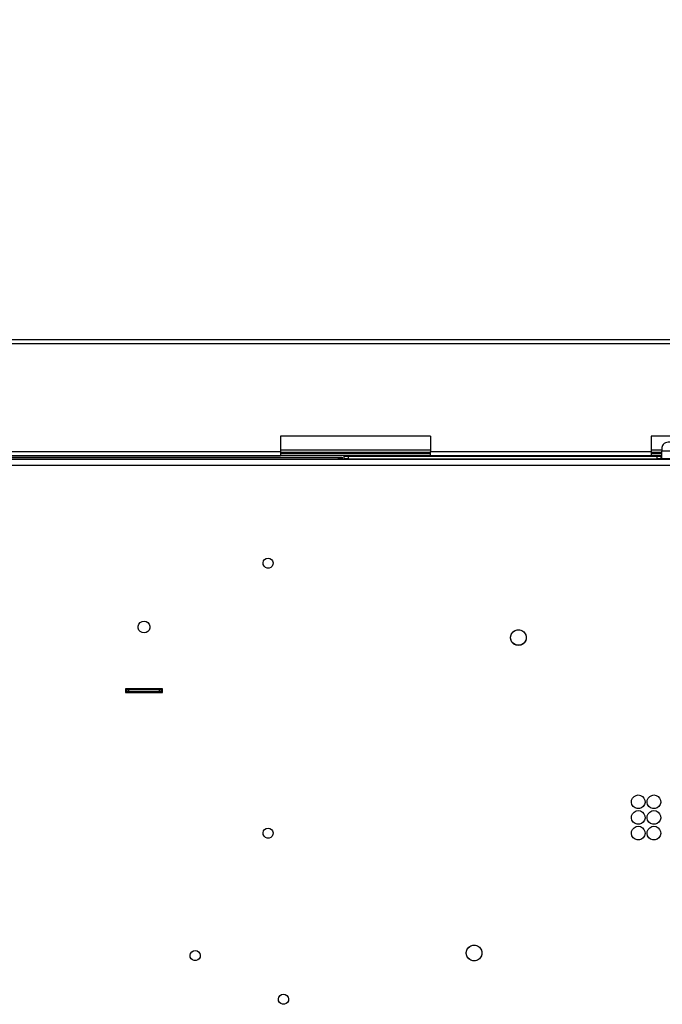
# Model space of a CAD drawing. Header units: millimetres. Extents: x 0 to 39025, y -31299 to 8400.
# Tile 102 of 256: x 14844 to 15173, y -26932 to -26428. Entities that reach past the tile are written whole.
import ezdxf

# ---------------------------------------------------------------- set-up
doc = ezdxf.new("R2010")
doc.units = ezdxf.units.MM
doc.header["$PDSIZE"] = -1
doc.layers.add('DIMENZIJE', color=4, linetype='Continuous')
doc.styles.add('SLDTEXTSTYLE6', font='txt')
doc.dimstyles.new('SLDDIMSTYLE0', dxfattribs={"dimtxt": 3, "dimasz": 3.414889, "dimexe": 0, "dimexo": 0.0625, "dimgap": 0.75, "dimtad": 1, "dimdec": 0, "dimlfac": 20, "dimrnd": 1e-09, "dimzin": 12, "dimdsep": 46, "dimtxsty": 'SLDTEXTSTYLE6', "dimsah": 1, "dimcen": 0.09, "dimadec": 0, "dimazin": 3, "dimtfac": 1, "dimtdec": 0, "dimtofl": 0, "dimtmove": 0, "dimatfit": 3, "dimfxl": 1, "dimfrac": 2, "dimtolj": 1, "dimtzin": 12, "dimarcsym": 0})

# ---------------------------------------------------------------- blocks, each defined once
blk = doc.blocks.new('Adapt 2 (spodaj)')
at = {"lineweight": 25}
for points in [[(6.52, 714.98), (6.52, 714.98), (1143.48, 714.98), (1143.48, 714.98)], [(6.52, 712.98), (6.52, 712.98), (1143.48, 712.98), (1143.48, 712.98)], [(869.66, 665.68), (869.66, 665.68), (792.85, 665.68), (792.85, 665.68)], [(792.85, 665.68), (792.85, 665.68), (792.85, 657.67), (792.85, 657.67)], [(869.66, 665.68), (869.66, 665.68), (869.66, 657.67), (869.66, 657.67)], [(1072.6, 665.68), (1072.6, 665.68), (982.6, 665.68), (982.6, 665.68)], [(982.6, 665.68), (982.6, 665.68), (982.6, 657.67), (982.6, 657.67)], [(620, 657.67), (620, 657.67), (792.85, 657.67), (792.85, 657.67)], [(620, 655.67), (620, 655.67), (792.85, 655.67), (792.85, 655.67)], [(792.85, 658.68), (792.85, 658.68), (869.66, 658.68), (869.66, 658.68)], [(792.85, 657.3), (792.85, 657.3), (869.66, 657.3), (869.66, 657.3)], [(869.66, 657.29), (869.66, 657.29), (792.85, 657.29), (792.85, 657.29)], [(869.66, 656.68), (869.66, 656.68), (792.85, 656.68), (792.85, 656.68)], [(869.66, 655.67), (869.66, 655.67), (792.85, 655.67), (792.85, 655.67)], [(825.5, 653.92), (825.5, 653.92), (825.5, 655.42), (825.5, 655.42)], [(825.5, 655.42), (825.5, 655.42), (827.5, 655.42), (827.5, 655.42)], [(827.5, 655.42), (827.5, 655.42), (827.5, 653.92), (827.5, 653.92)], [(827.5, 655.42), (827.5, 655.42), (985.6, 655.42), (985.6, 655.42)], [(869.66, 657.67), (869.66, 657.67), (982.6, 657.67), (982.6, 657.67)], [(869.66, 655.67), (869.66, 655.67), (982.6, 655.67), (982.6, 655.67)], [(982.6, 658.68), (982.6, 658.68), (988.1, 658.68), (988.1, 658.68)], [(982.6, 657.3), (982.6, 657.3), (988.1, 657.3), (988.1, 657.3)], [(988.1, 657.29), (988.1, 657.29), (982.6, 657.29), (982.6, 657.29)], [(982.6, 656.68), (982.6, 656.68), (988.1, 656.68), (988.1, 656.68)], [(982.6, 655.67), (982.6, 655.67), (988.1, 655.67), (988.1, 655.67)], [(985.6, 653.92), (985.6, 653.92), (985.6, 655.42), (985.6, 655.42)], [(985.6, 655.42), (985.6, 655.42), (987.6, 655.42), (987.6, 655.42)], [(987.6, 655.42), (987.6, 655.42), (987.6, 653.92), (987.6, 653.92)], [(988.1, 655.42), (988.1, 655.42), (987.6, 655.42), (987.6, 655.42)], [(988.1, 659.76), (988.1, 659.76), (988.1, 657.85), (988.1, 657.85)], [(1067.1, 657.85), (1067.1, 657.85), (988.1, 657.85), (988.1, 657.85)], [(1089.17, 653.63), (1089.17, 653.63), (60.83, 653.63), (60.83, 653.63)], [(69.85, 650.82), (69.85, 650.82), (1080.15, 650.82), (1080.15, 650.82)], [(617, 654.93), (617, 654.93), (822.5, 654.93), (822.5, 654.93)], [(617, 653.92), (617, 653.92), (822.5, 653.92), (822.5, 653.92)], [(819.5, 653.63), (819.5, 653.63), (819.5, 653.92), (819.5, 653.92)], [(822.5, 653.92), (822.5, 653.92), (822.5, 654.93), (822.5, 654.93)], [(822.5, 654.93), (822.5, 654.93), (824.5, 654.93), (824.5, 654.93)], [(824.5, 653.92), (824.5, 653.92), (822.5, 653.92), (822.5, 653.92)], [(824.5, 654.93), (824.5, 654.93), (824.5, 653.92), (824.5, 653.92)], [(827.5, 653.92), (827.5, 653.92), (825.5, 653.92), (825.5, 653.92)], [(827.5, 653.92), (827.5, 653.92), (985.6, 653.92), (985.6, 653.92)], [(987.6, 653.92), (987.6, 653.92), (985.6, 653.92), (985.6, 653.92)], [(988.1, 653.92), (988.1, 653.92), (987.6, 653.92), (987.6, 653.92)], [(1067.1, 653.92), (1067.1, 653.92), (988.1, 653.92), (988.1, 653.92)], [(732.5, 536.38), (732.5, 536.38), (713.5, 536.38), (713.5, 536.38)], [(713.5, 536.38), (713.5, 536.38), (713.5, 534.38), (713.5, 534.38)], [(713.5, 535.88), (713.5, 535.88), (714, 535.88), (714, 535.88)], [(713.5, 534.88), (713.5, 534.88), (714, 534.88), (714, 534.88)], [(713.5, 534.38), (713.5, 534.38), (732.5, 534.38), (732.5, 534.38)], [(714, 534.88), (714, 534.88), (714, 535.88), (714, 535.88)], [(714, 535.88), (714, 535.88), (715, 535.88), (715, 535.88)], [(715, 534.88), (715, 534.88), (714, 534.88), (714, 534.88)], [(715, 535.88), (715, 535.88), (715, 534.88), (715, 534.88)], [(731, 535.88), (731, 535.88), (715, 535.88), (715, 535.88)], [(731, 534.88), (731, 534.88), (715, 534.88), (715, 534.88)], [(715.5, 534.38), (715.5, 534.38), (715.5, 534.88), (715.5, 534.88)], [(730.5, 534.88), (730.5, 534.88), (730.5, 534.38), (730.5, 534.38)], [(731, 534.88), (731, 534.88), (731, 535.88), (731, 535.88)], [(731, 535.88), (731, 535.88), (732, 535.88), (732, 535.88)], [(732, 534.88), (732, 534.88), (731, 534.88), (731, 534.88)], [(732, 535.88), (732, 535.88), (732, 534.88), (732, 534.88)], [(732, 535.88), (732, 535.88), (732.5, 535.88), (732.5, 535.88)], [(732, 534.88), (732, 534.88), (732.5, 534.88), (732.5, 534.88)], [(732.5, 534.38), (732.5, 534.38), (732.5, 536.38), (732.5, 536.38)]]:
    blk.add_open_spline(points, degree=3, dxfattribs=at)
for points, knots in [([(992.1, 662.59), (992.1, 662.59), (991.32, 662.53), (991.32, 662.53), (991.32, 662.53), (990.57, 662.37), (990.57, 662.37), (990.57, 662.37), (989.88, 662.11), (989.88, 662.11), (989.88, 662.11), (989.27, 661.76), (989.27, 661.76), (989.27, 661.76), (988.77, 661.33), (988.77, 661.33), (988.77, 661.33), (988.4, 660.84), (988.4, 660.84), (988.4, 660.84), (988.17, 660.31), (988.17, 660.31), (988.17, 660.31), (988.1, 659.76), (988.1, 659.76)], [0, 0, 0, 0, 1, 1, 1, 2, 2, 2, 3, 3, 3, 4, 4, 4, 5, 5, 5, 6, 6, 6, 7, 7, 7, 8, 8, 8, 8]), ([(792.85, 657.67), (792.85, 657.67), (792.85, 657.29), (792.85, 657.29), (792.85, 657.29), (792.85, 656.91), (792.85, 656.91), (792.85, 656.91), (792.85, 656.56), (792.85, 656.56), (792.85, 656.56), (792.85, 656.26), (792.85, 656.26), (792.85, 656.26), (792.85, 656.01), (792.85, 656.01), (792.85, 656.01), (792.85, 655.83), (792.85, 655.83), (792.85, 655.83), (792.85, 655.71), (792.85, 655.71), (792.85, 655.71), (792.85, 655.67), (792.85, 655.67)], [0, 0, 0, 0, 1, 1, 1, 2, 2, 2, 3, 3, 3, 4, 4, 4, 5, 5, 5, 6, 6, 6, 7, 7, 7, 8, 8, 8, 8]), ([(869.66, 655.67), (869.66, 655.67), (869.66, 655.71), (869.66, 655.71), (869.66, 655.71), (869.66, 655.83), (869.66, 655.83), (869.66, 655.83), (869.66, 656.01), (869.66, 656.01), (869.66, 656.01), (869.66, 656.26), (869.66, 656.26), (869.66, 656.26), (869.66, 656.56), (869.66, 656.56), (869.66, 656.56), (869.66, 656.91), (869.66, 656.91), (869.66, 656.91), (869.66, 657.29), (869.66, 657.29), (869.66, 657.29), (869.66, 657.67), (869.66, 657.67)], [0, 0, 0, 0, 1, 1, 1, 2, 2, 2, 3, 3, 3, 4, 4, 4, 5, 5, 5, 6, 6, 6, 7, 7, 7, 8, 8, 8, 8]), ([(982.6, 657.67), (982.6, 657.67), (982.6, 657.29), (982.6, 657.29), (982.6, 657.29), (982.6, 656.91), (982.6, 656.91), (982.6, 656.91), (982.6, 656.56), (982.6, 656.56), (982.6, 656.56), (982.6, 656.26), (982.6, 656.26), (982.6, 656.26), (982.6, 656.01), (982.6, 656.01), (982.6, 656.01), (982.6, 655.83), (982.6, 655.83), (982.6, 655.83), (982.6, 655.71), (982.6, 655.71), (982.6, 655.71), (982.6, 655.67), (982.6, 655.67)], [0, 0, 0, 0, 1, 1, 1, 2, 2, 2, 3, 3, 3, 4, 4, 4, 5, 5, 5, 6, 6, 6, 7, 7, 7, 8, 8, 8, 8]), ([(988.1, 653.92), (988.1, 653.92), (988.1, 654.02), (988.1, 654.02), (988.1, 654.02), (988.1, 654.31), (988.1, 654.31), (988.1, 654.31), (988.1, 654.76), (988.1, 654.76), (988.1, 654.76), (988.1, 655.35), (988.1, 655.35), (988.1, 655.35), (988.1, 656), (988.1, 656), (988.1, 656), (988.1, 656.67), (988.1, 656.67), (988.1, 656.67), (988.1, 657.31), (988.1, 657.31), (988.1, 657.31), (988.1, 657.85), (988.1, 657.85)], [0, 0, 0, 0, 1, 1, 1, 2, 2, 2, 3, 3, 3, 4, 4, 4, 5, 5, 5, 6, 6, 6, 7, 7, 7, 8, 8, 8, 8]), ([(835, 653.92), (835, 653.92), (835, 653.91), (835, 653.91), (835, 653.91), (835, 653.87), (835, 653.87), (835, 653.87), (835, 653.79), (835, 653.79), (835, 653.79), (835, 653.69), (835, 653.69), (835, 653.69), (835, 653.63), (835, 653.63)], [0, 0, 0, 0, 1, 1, 1, 2, 2, 2, 3, 3, 3, 4, 4, 4, 5, 5, 5, 5]), ([(786.5, 603.22), (786.5, 603.22), (785.56, 603.05), (785.56, 603.05), (785.56, 603.05), (784.75, 602.55), (784.75, 602.55), (784.75, 602.55), (784.17, 601.78), (784.17, 601.78), (784.17, 601.78), (783.91, 600.86), (783.91, 600.86), (783.91, 600.86), (784, 599.91), (784, 599.91), (784, 599.91), (784.42, 599.06), (784.42, 599.06), (784.42, 599.06), (785.13, 598.42), (785.13, 598.42), (785.13, 598.42), (786.02, 598.07), (786.02, 598.07), (786.02, 598.07), (786.98, 598.07), (786.98, 598.07), (786.98, 598.07), (787.87, 598.42), (787.87, 598.42), (787.87, 598.42), (788.57, 599.06), (788.57, 599.06), (788.57, 599.06), (789, 599.91), (789, 599.91), (789, 599.91), (789.09, 600.86), (789.09, 600.86), (789.09, 600.86), (788.83, 601.78), (788.83, 601.78), (788.83, 601.78), (788.25, 602.55), (788.25, 602.55), (788.25, 602.55), (787.44, 603.05), (787.44, 603.05), (787.44, 603.05), (786.5, 603.22), (786.5, 603.22)], [0, 0, 0, 0, 1, 1, 1, 2, 2, 2, 3, 3, 3, 4, 4, 4, 5, 5, 5, 6, 6, 6, 7, 7, 7, 8, 8, 8, 9, 9, 9, 10, 10, 10, 11, 11, 11, 12, 12, 12, 13, 13, 13, 14, 14, 14, 15, 15, 15, 16, 16, 16, 17, 17, 17, 17]), ([(723, 564.88), (723, 564.88), (724.03, 565.06), (724.03, 565.06), (724.03, 565.06), (724.93, 565.58), (724.93, 565.58), (724.93, 565.58), (725.6, 566.38), (725.6, 566.38), (725.6, 566.38), (725.96, 567.35), (725.96, 567.35), (725.96, 567.35), (725.96, 568.4), (725.96, 568.4), (725.96, 568.4), (725.6, 569.37), (725.6, 569.37), (725.6, 569.37), (724.93, 570.17), (724.93, 570.17), (724.93, 570.17), (724.03, 570.69), (724.03, 570.69), (724.03, 570.69), (723, 570.87), (723, 570.87), (723, 570.87), (721.97, 570.69), (721.97, 570.69), (721.97, 570.69), (721.07, 570.17), (721.07, 570.17), (721.07, 570.17), (720.4, 569.37), (720.4, 569.37), (720.4, 569.37), (720.05, 568.4), (720.05, 568.4), (720.05, 568.4), (720.05, 567.35), (720.05, 567.35), (720.05, 567.35), (720.4, 566.38), (720.4, 566.38), (720.4, 566.38), (721.07, 565.58), (721.07, 565.58), (721.07, 565.58), (721.97, 565.06), (721.97, 565.06), (721.97, 565.06), (723, 564.88), (723, 564.88)], [0, 0, 0, 0, 1, 1, 1, 2, 2, 2, 3, 3, 3, 4, 4, 4, 5, 5, 5, 6, 6, 6, 7, 7, 7, 8, 8, 8, 9, 9, 9, 10, 10, 10, 11, 11, 11, 12, 12, 12, 13, 13, 13, 14, 14, 14, 15, 15, 15, 16, 16, 16, 17, 17, 17, 18, 18, 18, 18]), ([(914.63, 566.52), (914.63, 566.52), (913.46, 566.35), (913.46, 566.35), (913.46, 566.35), (912.38, 565.83), (912.38, 565.83), (912.38, 565.83), (911.51, 565.02), (911.51, 565.02), (911.51, 565.02), (910.91, 563.99), (910.91, 563.99), (910.91, 563.99), (910.64, 562.82), (910.64, 562.82), (910.64, 562.82), (910.74, 561.63), (910.74, 561.63), (910.74, 561.63), (911.17, 560.52), (911.17, 560.52), (911.17, 560.52), (911.91, 559.59), (911.91, 559.59), (911.91, 559.59), (912.9, 558.92), (912.9, 558.92), (912.9, 558.92), (914.04, 558.57), (914.04, 558.57), (914.04, 558.57), (915.23, 558.57), (915.23, 558.57), (915.23, 558.57), (916.37, 558.92), (916.37, 558.92), (916.37, 558.92), (917.35, 559.59), (917.35, 559.59), (917.35, 559.59), (918.1, 560.52), (918.1, 560.52), (918.1, 560.52), (918.54, 561.63), (918.54, 561.63), (918.54, 561.63), (918.62, 562.82), (918.62, 562.82), (918.62, 562.82), (918.36, 563.99), (918.36, 563.99), (918.36, 563.99), (917.76, 565.02), (917.76, 565.02), (917.76, 565.02), (916.89, 565.83), (916.89, 565.83), (916.89, 565.83), (915.81, 566.35), (915.81, 566.35), (915.81, 566.35), (914.63, 566.52), (914.63, 566.52)], [0, 0, 0, 0, 1, 1, 1, 2, 2, 2, 3, 3, 3, 4, 4, 4, 5, 5, 5, 6, 6, 6, 7, 7, 7, 8, 8, 8, 9, 9, 9, 10, 10, 10, 11, 11, 11, 12, 12, 12, 13, 13, 13, 14, 14, 14, 15, 15, 15, 16, 16, 16, 17, 17, 17, 18, 18, 18, 19, 19, 19, 20, 20, 20, 21, 21, 21, 21]), ([(914.63, 558.52), (914.63, 558.52), (915.81, 558.7), (915.81, 558.7), (915.81, 558.7), (916.89, 559.22), (916.89, 559.22), (916.89, 559.22), (917.76, 560.03), (917.76, 560.03), (917.76, 560.03), (918.36, 561.06), (918.36, 561.06), (918.36, 561.06), (918.62, 562.23), (918.62, 562.23), (918.62, 562.23), (918.54, 563.42), (918.54, 563.42), (918.54, 563.42), (918.1, 564.52), (918.1, 564.52), (918.1, 564.52), (917.35, 565.46), (917.35, 565.46), (917.35, 565.46), (916.37, 566.13), (916.37, 566.13), (916.37, 566.13), (915.23, 566.48), (915.23, 566.48), (915.23, 566.48), (914.04, 566.48), (914.04, 566.48), (914.04, 566.48), (912.9, 566.13), (912.9, 566.13), (912.9, 566.13), (911.91, 565.46), (911.91, 565.46), (911.91, 565.46), (911.17, 564.52), (911.17, 564.52), (911.17, 564.52), (910.74, 563.42), (910.74, 563.42), (910.74, 563.42), (910.64, 562.23), (910.64, 562.23), (910.64, 562.23), (910.91, 561.06), (910.91, 561.06), (910.91, 561.06), (911.51, 560.03), (911.51, 560.03), (911.51, 560.03), (912.38, 559.22), (912.38, 559.22), (912.38, 559.22), (913.46, 558.7), (913.46, 558.7), (913.46, 558.7), (914.63, 558.52), (914.63, 558.52)], [0, 0, 0, 0, 1, 1, 1, 2, 2, 2, 3, 3, 3, 4, 4, 4, 5, 5, 5, 6, 6, 6, 7, 7, 7, 8, 8, 8, 9, 9, 9, 10, 10, 10, 11, 11, 11, 12, 12, 12, 13, 13, 13, 14, 14, 14, 15, 15, 15, 16, 16, 16, 17, 17, 17, 18, 18, 18, 19, 19, 19, 20, 20, 20, 21, 21, 21, 21]), ([(976, 481.97), (976, 481.97), (974.86, 481.79), (974.86, 481.79), (974.86, 481.79), (973.85, 481.24), (973.85, 481.24), (973.85, 481.24), (973.07, 480.39), (973.07, 480.39), (973.07, 480.39), (972.61, 479.34), (972.61, 479.34), (972.61, 479.34), (972.51, 478.19), (972.51, 478.19), (972.51, 478.19), (972.79, 477.07), (972.79, 477.07), (972.79, 477.07), (973.42, 476.1), (973.42, 476.1), (973.42, 476.1), (974.33, 475.4), (974.33, 475.4), (974.33, 475.4), (975.42, 475.02), (975.42, 475.02), (975.42, 475.02), (976.57, 475.02), (976.57, 475.02), (976.57, 475.02), (977.66, 475.4), (977.66, 475.4), (977.66, 475.4), (978.58, 476.1), (978.58, 476.1), (978.58, 476.1), (979.2, 477.07), (979.2, 477.07), (979.2, 477.07), (979.49, 478.19), (979.49, 478.19), (979.49, 478.19), (979.39, 479.34), (979.39, 479.34), (979.39, 479.34), (978.93, 480.39), (978.93, 480.39), (978.93, 480.39), (978.15, 481.24), (978.15, 481.24), (978.15, 481.24), (977.14, 481.79), (977.14, 481.79), (977.14, 481.79), (976, 481.97), (976, 481.97)], [0, 0, 0, 0, 1, 1, 1, 2, 2, 2, 3, 3, 3, 4, 4, 4, 5, 5, 5, 6, 6, 6, 7, 7, 7, 8, 8, 8, 9, 9, 9, 10, 10, 10, 11, 11, 11, 12, 12, 12, 13, 13, 13, 14, 14, 14, 15, 15, 15, 16, 16, 16, 17, 17, 17, 18, 18, 18, 19, 19, 19, 19]), ([(984, 481.97), (984, 481.97), (982.86, 481.79), (982.86, 481.79), (982.86, 481.79), (981.85, 481.24), (981.85, 481.24), (981.85, 481.24), (981.07, 480.39), (981.07, 480.39), (981.07, 480.39), (980.61, 479.34), (980.61, 479.34), (980.61, 479.34), (980.51, 478.19), (980.51, 478.19), (980.51, 478.19), (980.79, 477.07), (980.79, 477.07), (980.79, 477.07), (981.42, 476.1), (981.42, 476.1), (981.42, 476.1), (982.33, 475.4), (982.33, 475.4), (982.33, 475.4), (983.42, 475.02), (983.42, 475.02), (983.42, 475.02), (984.58, 475.02), (984.58, 475.02), (984.58, 475.02), (985.67, 475.4), (985.67, 475.4), (985.67, 475.4), (986.57, 476.1), (986.57, 476.1), (986.57, 476.1), (987.2, 477.07), (987.2, 477.07), (987.2, 477.07), (987.49, 478.19), (987.49, 478.19), (987.49, 478.19), (987.39, 479.34), (987.39, 479.34), (987.39, 479.34), (986.93, 480.39), (986.93, 480.39), (986.93, 480.39), (986.15, 481.24), (986.15, 481.24), (986.15, 481.24), (985.14, 481.79), (985.14, 481.79), (985.14, 481.79), (984, 481.97), (984, 481.97)], [0, 0, 0, 0, 1, 1, 1, 2, 2, 2, 3, 3, 3, 4, 4, 4, 5, 5, 5, 6, 6, 6, 7, 7, 7, 8, 8, 8, 9, 9, 9, 10, 10, 10, 11, 11, 11, 12, 12, 12, 13, 13, 13, 14, 14, 14, 15, 15, 15, 16, 16, 16, 17, 17, 17, 18, 18, 18, 19, 19, 19, 19]), ([(976, 473.98), (976, 473.98), (974.86, 473.79), (974.86, 473.79), (974.86, 473.79), (973.85, 473.24), (973.85, 473.24), (973.85, 473.24), (973.07, 472.39), (973.07, 472.39), (973.07, 472.39), (972.61, 471.33), (972.61, 471.33), (972.61, 471.33), (972.51, 470.19), (972.51, 470.19), (972.51, 470.19), (972.79, 469.07), (972.79, 469.07), (972.79, 469.07), (973.42, 468.11), (973.42, 468.11), (973.42, 468.11), (974.33, 467.4), (974.33, 467.4), (974.33, 467.4), (975.42, 467.02), (975.42, 467.02), (975.42, 467.02), (976.57, 467.02), (976.57, 467.02), (976.57, 467.02), (977.66, 467.4), (977.66, 467.4), (977.66, 467.4), (978.58, 468.11), (978.58, 468.11), (978.58, 468.11), (979.2, 469.07), (979.2, 469.07), (979.2, 469.07), (979.49, 470.19), (979.49, 470.19), (979.49, 470.19), (979.39, 471.33), (979.39, 471.33), (979.39, 471.33), (978.93, 472.39), (978.93, 472.39), (978.93, 472.39), (978.15, 473.24), (978.15, 473.24), (978.15, 473.24), (977.14, 473.79), (977.14, 473.79), (977.14, 473.79), (976, 473.98), (976, 473.98)], [0, 0, 0, 0, 1, 1, 1, 2, 2, 2, 3, 3, 3, 4, 4, 4, 5, 5, 5, 6, 6, 6, 7, 7, 7, 8, 8, 8, 9, 9, 9, 10, 10, 10, 11, 11, 11, 12, 12, 12, 13, 13, 13, 14, 14, 14, 15, 15, 15, 16, 16, 16, 17, 17, 17, 18, 18, 18, 19, 19, 19, 19]), ([(984, 473.98), (984, 473.98), (982.86, 473.79), (982.86, 473.79), (982.86, 473.79), (981.85, 473.24), (981.85, 473.24), (981.85, 473.24), (981.07, 472.39), (981.07, 472.39), (981.07, 472.39), (980.61, 471.33), (980.61, 471.33), (980.61, 471.33), (980.51, 470.19), (980.51, 470.19), (980.51, 470.19), (980.79, 469.07), (980.79, 469.07), (980.79, 469.07), (981.42, 468.11), (981.42, 468.11), (981.42, 468.11), (982.33, 467.4), (982.33, 467.4), (982.33, 467.4), (983.42, 467.02), (983.42, 467.02), (983.42, 467.02), (984.58, 467.02), (984.58, 467.02), (984.58, 467.02), (985.67, 467.4), (985.67, 467.4), (985.67, 467.4), (986.57, 468.11), (986.57, 468.11), (986.57, 468.11), (987.2, 469.07), (987.2, 469.07), (987.2, 469.07), (987.49, 470.19), (987.49, 470.19), (987.49, 470.19), (987.39, 471.33), (987.39, 471.33), (987.39, 471.33), (986.93, 472.39), (986.93, 472.39), (986.93, 472.39), (986.15, 473.24), (986.15, 473.24), (986.15, 473.24), (985.14, 473.79), (985.14, 473.79), (985.14, 473.79), (984, 473.98), (984, 473.98)], [0, 0, 0, 0, 1, 1, 1, 2, 2, 2, 3, 3, 3, 4, 4, 4, 5, 5, 5, 6, 6, 6, 7, 7, 7, 8, 8, 8, 9, 9, 9, 10, 10, 10, 11, 11, 11, 12, 12, 12, 13, 13, 13, 14, 14, 14, 15, 15, 15, 16, 16, 16, 17, 17, 17, 18, 18, 18, 19, 19, 19, 19]), ([(786.5, 465.04), (786.5, 465.04), (785.56, 464.87), (785.56, 464.87), (785.56, 464.87), (784.75, 464.36), (784.75, 464.36), (784.75, 464.36), (784.17, 463.6), (784.17, 463.6), (784.17, 463.6), (783.91, 462.68), (783.91, 462.68), (783.91, 462.68), (784, 461.73), (784, 461.73), (784, 461.73), (784.42, 460.88), (784.42, 460.88), (784.42, 460.88), (785.13, 460.23), (785.13, 460.23), (785.13, 460.23), (786.02, 459.89), (786.02, 459.89), (786.02, 459.89), (786.98, 459.89), (786.98, 459.89), (786.98, 459.89), (787.87, 460.23), (787.87, 460.23), (787.87, 460.23), (788.57, 460.88), (788.57, 460.88), (788.57, 460.88), (789, 461.73), (789, 461.73), (789, 461.73), (789.09, 462.68), (789.09, 462.68), (789.09, 462.68), (788.83, 463.6), (788.83, 463.6), (788.83, 463.6), (788.25, 464.36), (788.25, 464.36), (788.25, 464.36), (787.44, 464.87), (787.44, 464.87), (787.44, 464.87), (786.5, 465.04), (786.5, 465.04)], [0, 0, 0, 0, 1, 1, 1, 2, 2, 2, 3, 3, 3, 4, 4, 4, 5, 5, 5, 6, 6, 6, 7, 7, 7, 8, 8, 8, 9, 9, 9, 10, 10, 10, 11, 11, 11, 12, 12, 12, 13, 13, 13, 14, 14, 14, 15, 15, 15, 16, 16, 16, 17, 17, 17, 17]), ([(976, 465.98), (976, 465.98), (974.86, 465.79), (974.86, 465.79), (974.86, 465.79), (973.85, 465.24), (973.85, 465.24), (973.85, 465.24), (973.07, 464.39), (973.07, 464.39), (973.07, 464.39), (972.61, 463.33), (972.61, 463.33), (972.61, 463.33), (972.51, 462.19), (972.51, 462.19), (972.51, 462.19), (972.79, 461.07), (972.79, 461.07), (972.79, 461.07), (973.42, 460.11), (973.42, 460.11), (973.42, 460.11), (974.33, 459.4), (974.33, 459.4), (974.33, 459.4), (975.42, 459.02), (975.42, 459.02), (975.42, 459.02), (976.57, 459.02), (976.57, 459.02), (976.57, 459.02), (977.66, 459.4), (977.66, 459.4), (977.66, 459.4), (978.58, 460.11), (978.58, 460.11), (978.58, 460.11), (979.2, 461.07), (979.2, 461.07), (979.2, 461.07), (979.49, 462.19), (979.49, 462.19), (979.49, 462.19), (979.39, 463.33), (979.39, 463.33), (979.39, 463.33), (978.93, 464.39), (978.93, 464.39), (978.93, 464.39), (978.15, 465.24), (978.15, 465.24), (978.15, 465.24), (977.14, 465.79), (977.14, 465.79), (977.14, 465.79), (976, 465.98), (976, 465.98)], [0, 0, 0, 0, 1, 1, 1, 2, 2, 2, 3, 3, 3, 4, 4, 4, 5, 5, 5, 6, 6, 6, 7, 7, 7, 8, 8, 8, 9, 9, 9, 10, 10, 10, 11, 11, 11, 12, 12, 12, 13, 13, 13, 14, 14, 14, 15, 15, 15, 16, 16, 16, 17, 17, 17, 18, 18, 18, 19, 19, 19, 19]), ([(984, 465.98), (984, 465.98), (982.86, 465.79), (982.86, 465.79), (982.86, 465.79), (981.85, 465.24), (981.85, 465.24), (981.85, 465.24), (981.07, 464.39), (981.07, 464.39), (981.07, 464.39), (980.61, 463.33), (980.61, 463.33), (980.61, 463.33), (980.51, 462.19), (980.51, 462.19), (980.51, 462.19), (980.79, 461.07), (980.79, 461.07), (980.79, 461.07), (981.42, 460.11), (981.42, 460.11), (981.42, 460.11), (982.33, 459.4), (982.33, 459.4), (982.33, 459.4), (983.42, 459.02), (983.42, 459.02), (983.42, 459.02), (984.58, 459.02), (984.58, 459.02), (984.58, 459.02), (985.67, 459.4), (985.67, 459.4), (985.67, 459.4), (986.57, 460.11), (986.57, 460.11), (986.57, 460.11), (987.2, 461.07), (987.2, 461.07), (987.2, 461.07), (987.49, 462.19), (987.49, 462.19), (987.49, 462.19), (987.39, 463.33), (987.39, 463.33), (987.39, 463.33), (986.93, 464.39), (986.93, 464.39), (986.93, 464.39), (986.15, 465.24), (986.15, 465.24), (986.15, 465.24), (985.14, 465.79), (985.14, 465.79), (985.14, 465.79), (984, 465.98), (984, 465.98)], [0, 0, 0, 0, 1, 1, 1, 2, 2, 2, 3, 3, 3, 4, 4, 4, 5, 5, 5, 6, 6, 6, 7, 7, 7, 8, 8, 8, 9, 9, 9, 10, 10, 10, 11, 11, 11, 12, 12, 12, 13, 13, 13, 14, 14, 14, 15, 15, 15, 16, 16, 16, 17, 17, 17, 18, 18, 18, 19, 19, 19, 19]), ([(891.95, 405.11), (891.95, 405.11), (890.77, 404.94), (890.77, 404.94), (890.77, 404.94), (889.7, 404.42), (889.7, 404.42), (889.7, 404.42), (888.82, 403.61), (888.82, 403.61), (888.82, 403.61), (888.23, 402.57), (888.23, 402.57), (888.23, 402.57), (887.96, 401.41), (887.96, 401.41), (887.96, 401.41), (888.05, 400.22), (888.05, 400.22), (888.05, 400.22), (888.49, 399.11), (888.49, 399.11), (888.49, 399.11), (889.23, 398.18), (889.23, 398.18), (889.23, 398.18), (890.22, 397.51), (890.22, 397.51), (890.22, 397.51), (891.35, 397.16), (891.35, 397.16), (891.35, 397.16), (892.55, 397.16), (892.55, 397.16), (892.55, 397.16), (893.69, 397.51), (893.69, 397.51), (893.69, 397.51), (894.67, 398.18), (894.67, 398.18), (894.67, 398.18), (895.42, 399.11), (895.42, 399.11), (895.42, 399.11), (895.85, 400.22), (895.85, 400.22), (895.85, 400.22), (895.94, 401.41), (895.94, 401.41), (895.94, 401.41), (895.67, 402.57), (895.67, 402.57), (895.67, 402.57), (895.08, 403.61), (895.08, 403.61), (895.08, 403.61), (894.2, 404.42), (894.2, 404.42), (894.2, 404.42), (893.13, 404.94), (893.13, 404.94), (893.13, 404.94), (891.95, 405.11), (891.95, 405.11)], [0, 0, 0, 0, 1, 1, 1, 2, 2, 2, 3, 3, 3, 4, 4, 4, 5, 5, 5, 6, 6, 6, 7, 7, 7, 8, 8, 8, 9, 9, 9, 10, 10, 10, 11, 11, 11, 12, 12, 12, 13, 13, 13, 14, 14, 14, 15, 15, 15, 16, 16, 16, 17, 17, 17, 18, 18, 18, 19, 19, 19, 20, 20, 20, 21, 21, 21, 21]), ([(891.95, 397.11), (891.95, 397.11), (893.13, 397.29), (893.13, 397.29), (893.13, 397.29), (894.2, 397.81), (894.2, 397.81), (894.2, 397.81), (895.08, 398.62), (895.08, 398.62), (895.08, 398.62), (895.67, 399.65), (895.67, 399.65), (895.67, 399.65), (895.94, 400.81), (895.94, 400.81), (895.94, 400.81), (895.85, 402), (895.85, 402), (895.85, 402), (895.42, 403.11), (895.42, 403.11), (895.42, 403.11), (894.67, 404.04), (894.67, 404.04), (894.67, 404.04), (893.69, 404.72), (893.69, 404.72), (893.69, 404.72), (892.55, 405.07), (892.55, 405.07), (892.55, 405.07), (891.35, 405.07), (891.35, 405.07), (891.35, 405.07), (890.22, 404.72), (890.22, 404.72), (890.22, 404.72), (889.23, 404.04), (889.23, 404.04), (889.23, 404.04), (888.49, 403.11), (888.49, 403.11), (888.49, 403.11), (888.05, 402), (888.05, 402), (888.05, 402), (887.96, 400.81), (887.96, 400.81), (887.96, 400.81), (888.23, 399.65), (888.23, 399.65), (888.23, 399.65), (888.82, 398.62), (888.82, 398.62), (888.82, 398.62), (889.7, 397.81), (889.7, 397.81), (889.7, 397.81), (890.77, 397.29), (890.77, 397.29), (890.77, 397.29), (891.95, 397.11), (891.95, 397.11)], [0, 0, 0, 0, 1, 1, 1, 2, 2, 2, 3, 3, 3, 4, 4, 4, 5, 5, 5, 6, 6, 6, 7, 7, 7, 8, 8, 8, 9, 9, 9, 10, 10, 10, 11, 11, 11, 12, 12, 12, 13, 13, 13, 14, 14, 14, 15, 15, 15, 16, 16, 16, 17, 17, 17, 18, 18, 18, 19, 19, 19, 20, 20, 20, 21, 21, 21, 21]), ([(749.2, 402.38), (749.2, 402.38), (748.26, 402.2), (748.26, 402.2), (748.26, 402.2), (747.45, 401.7), (747.45, 401.7), (747.45, 401.7), (746.87, 400.93), (746.87, 400.93), (746.87, 400.93), (746.61, 400.02), (746.61, 400.02), (746.61, 400.02), (746.7, 399.06), (746.7, 399.06), (746.7, 399.06), (747.13, 398.21), (747.13, 398.21), (747.13, 398.21), (747.83, 397.57), (747.83, 397.57), (747.83, 397.57), (748.72, 397.22), (748.72, 397.22), (748.72, 397.22), (749.68, 397.22), (749.68, 397.22), (749.68, 397.22), (750.57, 397.57), (750.57, 397.57), (750.57, 397.57), (751.27, 398.21), (751.27, 398.21), (751.27, 398.21), (751.7, 399.06), (751.7, 399.06), (751.7, 399.06), (751.79, 400.02), (751.79, 400.02), (751.79, 400.02), (751.53, 400.93), (751.53, 400.93), (751.53, 400.93), (750.95, 401.7), (750.95, 401.7), (750.95, 401.7), (750.14, 402.2), (750.14, 402.2), (750.14, 402.2), (749.2, 402.38), (749.2, 402.38)], [0, 0, 0, 0, 1, 1, 1, 2, 2, 2, 3, 3, 3, 4, 4, 4, 5, 5, 5, 6, 6, 6, 7, 7, 7, 8, 8, 8, 9, 9, 9, 10, 10, 10, 11, 11, 11, 12, 12, 12, 13, 13, 13, 14, 14, 14, 15, 15, 15, 16, 16, 16, 17, 17, 17, 17]), ([(794.39, 380.01), (794.39, 380.01), (793.45, 379.84), (793.45, 379.84), (793.45, 379.84), (792.64, 379.34), (792.64, 379.34), (792.64, 379.34), (792.06, 378.58), (792.06, 378.58), (792.06, 378.58), (791.8, 377.65), (791.8, 377.65), (791.8, 377.65), (791.89, 376.7), (791.89, 376.7), (791.89, 376.7), (792.32, 375.85), (792.32, 375.85), (792.32, 375.85), (793.02, 375.21), (793.02, 375.21), (793.02, 375.21), (793.91, 374.86), (793.91, 374.86), (793.91, 374.86), (794.87, 374.86), (794.87, 374.86), (794.87, 374.86), (795.76, 375.21), (795.76, 375.21), (795.76, 375.21), (796.46, 375.85), (796.46, 375.85), (796.46, 375.85), (796.89, 376.7), (796.89, 376.7), (796.89, 376.7), (796.98, 377.65), (796.98, 377.65), (796.98, 377.65), (796.72, 378.58), (796.72, 378.58), (796.72, 378.58), (796.14, 379.34), (796.14, 379.34), (796.14, 379.34), (795.33, 379.84), (795.33, 379.84), (795.33, 379.84), (794.39, 380.01), (794.39, 380.01)], [0, 0, 0, 0, 1, 1, 1, 2, 2, 2, 3, 3, 3, 4, 4, 4, 5, 5, 5, 6, 6, 6, 7, 7, 7, 8, 8, 8, 9, 9, 9, 10, 10, 10, 11, 11, 11, 12, 12, 12, 13, 13, 13, 14, 14, 14, 15, 15, 15, 16, 16, 16, 17, 17, 17, 17])]:
    blk.add_open_spline(points, degree=3, knots=knots, dxfattribs=at)
blk = doc.blocks.new('*D87')
at = {"layer": 'Defpoints', "color": 0, "transparency": 16777216}
for p in [(15318.44, -26281.87), (14201.26, -26626.2), (15318.44, -26626.15)]:
    blk.add_point(p, dxfattribs=at)
at = {"layer": 'DIMENZIJE', "color": 0, "lineweight": -2, "transparency": 16777216}
for p, q in [((14201.26, -26624.95), (14201.26, -26261.87)), ((15318.44, -26624.9), (15318.44, -26261.87)), ((14269.55, -26281.87), (15250.14, -26281.87))]:
    blk.add_line(p, q, dxfattribs=at)
at = {"layer": 'DIMENZIJE', "color": 0, "transparency": 16777216}
for points in [[(14269.55, -26270.49), (14269.55, -26293.25), (14201.26, -26281.87)], [(15250.14, -26270.49), (15250.14, -26293.25), (15318.44, -26281.87)]]:
    blk.add_solid(points, dxfattribs=at)
at = {"layer": 'DIMENZIJE', "color": 0, "transparency": 16777216, "insert": (14759.85, -26236.87), "char_height": 60, "attachment_point": 5, "style": 'SLDTEXTSTYLE6'}
blk.add_mtext('\\A1;1117', dxfattribs=at)

msp = doc.modelspace()

# ---------------------------------------------------------------- block references
at = {"color": 1}
msp.add_blockref('Adapt 2 (spodaj)', (14184.86, -27307), dxfattribs=at)

# ---------------------------------------------------------------- dimensions: what is measured, and where the dimension line sits
at = {"layer": 'DIMENZIJE'}
dim = msp.add_linear_dim(base=(15318.44, -26281.87), p1=(14201.26, -26626.2), p2=(15318.44, -26626.15), dimstyle='SLDDIMSTYLE0', override={"dimscale": 20, "dimexe": 1, "dimlfac": 1, "dimdle": 1, "dimtofl": 1}, dxfattribs=at)
dim.commit()
dim.dimension.update_dxf_attribs({"geometry": '*D87', "text_midpoint": (14759.85, -26236.87)})

doc.saveas('drawing.dxf')
